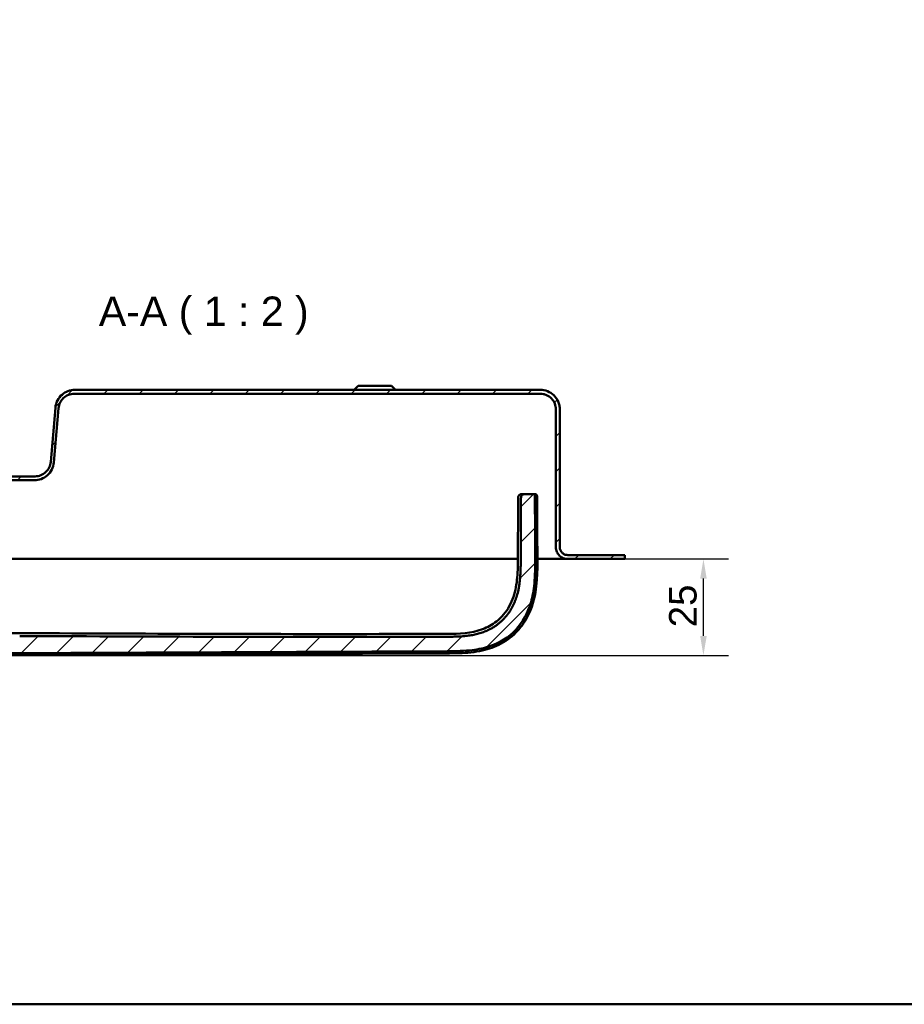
# Model space of a CAD drawing. Header units: millimetres. Extents: x 20 to 833, y 20 to 574.
# Tile 2 of 21: x 136 to 361, y 20 to 270. Entities that reach past the tile are written whole.
import ezdxf

# ---------------------------------------------------------------- set-up
doc = ezdxf.new("R2010")
doc.units = ezdxf.units.MM
doc.header["$LTSCALE"] = 2
for name, color, linetype, lineweight in [('Bemaßungen(DIN)', 7, 'Continuous', 25), ('Sichtbare Kanten(DIN)', 7, 'Continuous', 50), ('Skizziergeometrie(DIN)', 7, 'Continuous', 50), ('Symbole(DIN)', 7, 'Continuous', 25)]:
    doc.layers.add(name, color=color, linetype=linetype, lineweight=lineweight)
doc.layers.add('Schraffur', color=179, linetype='Continuous', lineweight=9, true_color=0x1e1e47)
doc.styles.add('Aktuell-DINGroßer Text', font='arial.ttf')
doc.styles.add('STANDARD-DIN~0', font='arial.ttf')
doc.dimstyles.new('CAD-LAN', dxfattribs={"dimscale": 2, "dimtxt": 3.5, "dimasz": 2.5, "dimexe": 3.175, "dimexo": 0, "dimgap": 0.8, "dimtad": 1, "dimrnd": 1e-08, "dimtxsty": 'STANDARD-DIN~0', "dimcen": 0.09, "dimdle": 10, "dimclrd": 250, "dimclre": 250, "dimclrt": 250, "dimadec": 0, "dimazin": 2, "dimtfac": 1, "dimtmove": 0, "dimatfit": 3, "dimfxl": 1, "dimtolj": 1, "dimtzin": 0, "dimlwd": 25, "dimlwe": 25, "dimarcsym": 0})

# ---------------------------------------------------------------- blocks, each defined once
blk = doc.blocks.new('Ränder Standardrahmen')
at = {"layer": 'Skizziergeometrie(DIN)', "flags": 128}
blk.add_lwpolyline([(10, 10), (10, 287), (410, 287), (410, 10), (10, 10)], dxfattribs=at)
blk = doc.blocks.new('*D24')
at = {"layer": 'Bemaßungen(DIN)', "color": 250, "linetype": 'Continuous', "lineweight": 25, "true_color": 0x3f3f3f, "transparency": 16777216}
for p, q in [((289.6, 133.21), (315.95, 133.21)), ((309.6, 113.67), (309.6, 128.21)), ((116.49, 108.67), (315.95, 108.67))]:
    blk.add_line(p, q, dxfattribs=at)
at = {"layer": 'Bemaßungen(DIN)', "color": 250, "linetype": 'Continuous', "true_color": 0x3f3f3f, "transparency": 16777216}
for points in [[(308.77, 128.21), (310.44, 128.21), (309.6, 133.21)], [(308.77, 113.67), (310.44, 113.67), (309.6, 108.67)]]:
    blk.add_solid(points, dxfattribs=at)
at = {"layer": 'Defpoints', "color": 0, "linetype": 'Continuous', "transparency": 16777216}
for p in [(289.6, 133.21), (309.6, 133.21), (116.49, 108.67)]:
    blk.add_point(p, dxfattribs=at)
at = {"layer": 'Bemaßungen(DIN)', "color": 250, "linetype": 'Continuous', "lineweight": 25, "true_color": 0x3f3f3f, "transparency": 16777216, "insert": (300.86, 115.84), "char_height": 7, "attachment_point": 1, "rotation": 90, "style": 'STANDARD-DIN~0'}
blk.add_mtext('\\A1;25', dxfattribs=at)

msp = doc.modelspace()

# ---------------------------------------------------------------- hatches: boundary and pattern name
at = {"layer": 'Schraffur'}
h = msp.add_hatch(dxfattribs=at)
h.set_pattern_fill('ANSI31', color=256, scale=50.8, style=0)
h.set_pattern_definition([(45, (0, 0), (-4.49013, 4.49013), [])])
edge = h.paths.add_edge_path()
edge.add_spline(control_points=[(82.104, 149.211), (82.104, 149.489), (82.133, 149.766), (82.245, 150.302), (82.328, 150.559), (82.646, 151.289), (82.95, 151.726), (83.697, 152.446), (84.13, 152.728), (85.081, 153.113), (85.588, 153.211), (86.104, 153.211)], knot_values=[-0.6314442, -0.6314442, -0.6314442, -0.6314442, -0.5478443, -0.5478443, -0.4667749, -0.4667749, -0.3085769, -0.3085769, -0.1547676, -0.1547676, 0, 0, 0, 0], degree=3, periodic=0)
edge.add_line((86.104, 153.211), (94.104, 153.211))
edge.add_line((94.104, 153.211), (94.104, 146.811))
edge.add_line((94.104, 146.811), (94.304, 146.611))
edge.add_line((94.304, 146.611), (96.404, 146.611))
edge.add_line((96.404, 146.611), (96.504, 146.711))
edge.add_line((96.504, 146.711), (96.504, 147.211))
edge.add_line((96.504, 147.211), (96.804, 147.211))
edge.add_line((96.804, 147.211), (96.604, 147.011))
edge.add_line((96.604, 147.011), (96.604, 146.411))
edge.add_line((96.604, 146.411), (96.804, 146.211))
edge.add_line((96.804, 146.211), (94.104, 146.211))
edge.add_line((94.104, 146.211), (93.804, 146.511))
edge.add_line((93.804, 146.511), (93.804, 152.711))
edge.add_line((93.804, 152.711), (93.061, 152.711))
edge.add_line((93.061, 152.711), (93.061, 150.211))
edge.add_line((93.061, 150.211), (93.061, 142.154))
edge.add_line((93.061, 142.154), (94.046, 141.169))
edge.add_line((94.046, 141.169), (103.554, 141.169))
edge.add_line((103.554, 141.169), (103.554, 156.011))
edge.add_line((103.554, 156.011), (100.604, 156.011))
edge.add_line((100.604, 156.011), (100.104, 155.511))
edge.add_line((100.104, 155.511), (100.104, 154.911))
edge.add_line((100.104, 154.911), (101.004, 154.911))
edge.add_line((101.004, 154.911), (101.004, 154.111))
edge.add_line((101.004, 154.111), (99.088, 154.111))
edge.add_line((99.088, 154.111), (99.088, 153.211))
edge.add_line((99.088, 153.211), (96.104, 153.211))
edge.add_line((96.104, 153.211), (96.104, 152.411))
edge.add_line((96.104, 152.411), (95.604, 152.411))
edge.add_line((95.604, 152.411), (95.604, 155.711))
edge.add_line((95.604, 155.711), (95.104, 155.711))
edge.add_line((95.104, 155.711), (95.104, 154.211))
edge.add_line((95.104, 154.211), (86.104, 154.211))
edge.add_spline(control_points=[(86.104, 154.211), (85.756, 154.211), (85.41, 154.175), (84.74, 154.034), (84.418, 153.931), (83.506, 153.534), (82.961, 153.154), (82.061, 152.22), (81.708, 151.679), (81.226, 150.49), (81.104, 149.855), (81.104, 149.211)], knot_values=[-0.7893052, -0.7893052, -0.7893052, -0.7893052, -0.6848053, -0.6848053, -0.5834686, -0.5834686, -0.3857211, -0.3857211, -0.1934595, -0.1934595, 0, 0, 0, 0], degree=3, periodic=0)
edge.add_line((81.104, 149.211), (81.104, 136.211))
edge.add_spline(control_points=[(81.104, 136.211), (81.104, 136.071), (81.09, 135.933), (81.034, 135.665), (80.993, 135.536), (80.834, 135.171), (80.682, 134.953), (80.308, 134.593), (80.092, 134.452), (79.616, 134.259), (79.362, 134.211), (79.104, 134.211)], knot_values=[-0.3157221, -0.3157221, -0.3157221, -0.3157221, -0.2739221, -0.2739221, -0.2333875, -0.2333875, -0.1542884, -0.1542884, -0.0773838, -0.0773838, -0.0000019, -0.0000019, -0.0000019, -0.0000019], degree=3, periodic=0)
edge.add_line((79.104, 134.211), (76.604, 134.211))
edge.add_line((76.604, 134.211), (76.604, 134.181))
edge.add_line((76.604, 134.181), (75.604, 134.181))
edge.add_line((75.604, 134.181), (75.604, 133.211))
edge.add_line((75.604, 133.211), (79.104, 133.211))
edge.add_spline(control_points=[(79.104, 133.211), (79.313, 133.211), (79.521, 133.232), (79.923, 133.317), (80.116, 133.378), (80.663, 133.617), (80.991, 133.845), (81.53, 134.405), (81.742, 134.73), (82.031, 135.443), (82.104, 135.824), (82.104, 136.211)], knot_values=[-0.4735814, -0.4735814, -0.4735814, -0.4735814, -0.4108832, -0.4108832, -0.3500812, -0.3500812, -0.2314327, -0.2314327, -0.1160757, -0.1160757, 0, 0, 0, 0], degree=3, periodic=0)
edge.add_line((82.104, 136.211), (82.104, 149.211))
h.paths.add_polyline_path([(98.804, 152.211), (98.604, 152.011), (98.604, 147.211), (98.354, 147.211), (98.554, 147.411), (98.554, 152.211), (98.354, 152.411), (99.104, 152.411), (99.104, 153.211), (100.104, 153.211), (100.104, 152.011), (99.904, 152.211)], flags=0)
h.paths.add_polyline_path([(100.104, 146.411), (100.104, 146.211), (99.904, 146.211)], flags=0)
edge = h.paths.add_edge_path()
edge.add_spline(control_points=[(268.104, 175.211), (268.383, 175.211), (268.659, 175.182), (269.196, 175.069), (269.453, 174.987), (270.183, 174.669), (270.619, 174.365), (271.339, 173.618), (271.621, 173.185), (272.007, 172.234), (272.104, 171.727), (272.104, 171.211)], knot_values=[-0.6314442, -0.6314442, -0.6314442, -0.6314442, -0.5478443, -0.5478443, -0.4667749, -0.4667749, -0.3085769, -0.3085769, -0.1547676, -0.1547676, 0, 0, 0, 0], degree=3, periodic=0)
edge.add_line((272.104, 171.211), (272.104, 136.211))
edge.add_spline(control_points=[(272.104, 136.211), (272.104, 136.002), (272.126, 135.794), (272.21, 135.392), (272.272, 135.199), (272.51, 134.652), (272.738, 134.324), (273.298, 133.784), (273.623, 133.573), (274.337, 133.284), (274.717, 133.211), (275.104, 133.211)], knot_values=[-0.4735831, -0.4735831, -0.4735831, -0.4735831, -0.4108832, -0.4108832, -0.3500812, -0.3500812, -0.2314327, -0.2314327, -0.1160757, -0.1160757, -0.0000071, -0.0000071, -0.0000071, -0.0000071], degree=3, periodic=0)
edge.add_line((275.104, 133.211), (289.604, 133.211))
edge.add_line((289.604, 133.211), (289.604, 134.211))
edge.add_line((289.604, 134.211), (275.104, 134.211))
edge.add_spline(control_points=[(275.104, 134.211), (274.965, 134.211), (274.827, 134.225), (274.559, 134.281), (274.43, 134.322), (274.065, 134.481), (273.847, 134.633), (273.487, 135.007), (273.346, 135.223), (273.153, 135.699), (273.104, 135.953), (273.104, 136.211)], knot_values=[-0.3157143, -0.3157143, -0.3157143, -0.3157143, -0.2739221, -0.2739221, -0.2333875, -0.2333875, -0.1542884, -0.1542884, -0.0773838, -0.0773838, 0, 0, 0, 0], degree=3, periodic=0)
edge.add_line((273.104, 136.211), (273.104, 171.211))
edge.add_spline(control_points=[(273.104, 171.211), (273.104, 171.558), (273.069, 171.905), (272.928, 172.575), (272.825, 172.896), (272.428, 173.809), (272.047, 174.354), (271.114, 175.254), (270.573, 175.607), (269.383, 176.089), (268.749, 176.211), (268.104, 176.211)], knot_values=[-0.7893052, -0.7893052, -0.7893052, -0.7893052, -0.6848053, -0.6848053, -0.5834686, -0.5834686, -0.3857211, -0.3857211, -0.1934595, -0.1934595, 0, 0, 0, 0], degree=3, periodic=0)
edge.add_line((268.104, 176.211), (149.877, 176.211))
edge.add_spline(control_points=[(149.877, 176.211), (149.266, 176.211), (148.664, 176.101), (147.543, 175.672), (147.033, 175.365), (146.106, 174.555), (145.707, 174.044), (145.126, 172.898), (144.95, 172.278), (144.896, 171.636)], knot_values=[-0.746746, -0.746746, -0.746746, -0.746746, -0.5633329, -0.5633329, -0.3859905, -0.3859905, -0.193102, -0.193102, 0, 0, 0, 0], degree=3, periodic=0)
edge.add_line((144.896, 171.636), (143.719, 157.87))
edge.add_spline(control_points=[(143.719, 157.87), (143.678, 157.383), (143.549, 156.91), (143.131, 156.046), (142.851, 155.66), (142.143, 154.976), (141.708, 154.693), (140.755, 154.308), (140.249, 154.211), (139.734, 154.211)], knot_values=[-0.5973968, -0.5973968, -0.5973968, -0.5973968, -0.4506663, -0.4506663, -0.3087924, -0.3087924, -0.1544816, -0.1544816, 0, 0, 0, 0], degree=3, periodic=0)
edge.add_line((139.734, 154.211), (121.104, 154.211))
edge.add_line((121.104, 154.211), (121.104, 155.711))
edge.add_line((121.104, 155.711), (120.604, 155.711))
edge.add_line((120.604, 155.711), (120.604, 152.411))
edge.add_line((120.604, 152.411), (120.104, 152.411))
edge.add_line((120.104, 152.411), (120.104, 153.211))
edge.add_line((120.104, 153.211), (117.104, 153.211))
edge.add_line((117.104, 153.211), (117.104, 152.411))
edge.add_line((117.104, 152.411), (117.854, 152.411))
edge.add_line((117.854, 152.411), (117.654, 152.211))
edge.add_line((117.654, 152.211), (117.654, 147.411))
edge.add_line((117.654, 147.411), (117.854, 147.211))
edge.add_line((117.854, 147.211), (117.604, 147.211))
edge.add_line((117.604, 147.211), (117.604, 152.011))
edge.add_line((117.604, 152.011), (117.404, 152.211))
edge.add_line((117.404, 152.211), (116.304, 152.211))
edge.add_line((116.304, 152.211), (116.104, 152.011))
edge.add_line((116.104, 152.011), (116.104, 153.211))
edge.add_line((116.104, 153.211), (115.204, 153.211))
edge.add_line((115.204, 153.211), (115.204, 154.911))
edge.add_line((115.204, 154.911), (116.104, 154.911))
edge.add_line((116.104, 154.911), (116.104, 155.511))
edge.add_line((116.104, 155.511), (115.604, 156.011))
edge.add_line((115.604, 156.011), (112.654, 156.011))
edge.add_line((112.654, 156.011), (112.654, 121.011))
edge.add_line((112.654, 121.011), (103.554, 121.011))
edge.add_line((103.554, 121.011), (103.554, 136.252))
edge.add_line((103.554, 136.252), (94.046, 136.252))
edge.add_line((94.046, 136.252), (93.061, 135.268))
edge.add_line((93.061, 135.268), (93.061, 115.298))
edge.add_spline(control_points=[(93.061, 115.298), (93.061, 115.206), (93.061, 115.113), (93.089, 114.981), (93.104, 114.935), (93.156, 114.848), (93.191, 114.812), (93.312, 114.722), (93.414, 114.684), (93.519, 114.642)], knot_values=[-0.0976377, -0.0976377, -0.0976377, -0.0976377, -0.06823, -0.06823, -0.0514817, -0.0514817, -0.0338045, -0.0338045, -0.0000168, -0.0000168, -0.0000168, -0.0000168], degree=3, periodic=0)
edge.add_spline(control_points=[(93.519, 114.642), (93.569, 114.622), (93.62, 114.602), (93.671, 114.58), (93.929, 114.473), (94.18, 114.357), (94.429, 114.237), (94.479, 114.213), (94.529, 114.189), (94.579, 114.165), (94.628, 114.14), (94.678, 114.116), (94.728, 114.091), (95.025, 113.944), (95.32, 113.792), (95.616, 113.639), (95.714, 113.588), (95.812, 113.538), (95.911, 113.487), (96.304, 113.284), (96.698, 113.082), (97.101, 112.886), (97.505, 112.69), (97.839, 112.536), (98.302, 112.332)], knot_values=[0, 0, 0, 0, 0.0162623, 0.0162623, 0.0162623, 0.0975741, 0.0975741, 0.0975741, 0.1138364, 0.1138364, 0.1138364, 0.1300988, 0.1300988, 0.1300988, 0.2276728, 0.2276728, 0.2276728, 0.2601975, 0.2601975, 0.2601975, 0.3902963, 0.3902963, 0.3902963, 0.5203951, 0.5203951, 0.5203951, 0.5203951], degree=3, periodic=0)
edge.add_spline(control_points=[(98.302, 112.332), (100.128, 111.528), (101.809, 110.912), (103.344, 110.486)], knot_values=[0, 0, 0, 0, 0.5374565, 0.5374565, 0.5374565, 0.5374565], degree=3, periodic=0)
edge.add_spline(control_points=[(103.344, 110.486), (104.857, 110.066), (106.468, 109.761), (108.248, 109.557)], knot_values=[0, 0, 0, 0, 0.5001725, 0.5001725, 0.5001725, 0.5001725], degree=3, periodic=0)
edge.add_spline(control_points=[(108.248, 109.557), (109.602, 109.402), (110.984, 109.312), (112.544, 109.268), (114.103, 109.224), (115.57, 109.232), (117.036, 109.238)], knot_values=[0, 0, 0, 0, 0.4403832, 0.4403832, 0.4403832, 0.8807664, 0.8807664, 0.8807664, 0.8807664], degree=3, periodic=0)
edge.add_line((117.036, 109.238), (244.51, 109.785))
edge.add_spline(control_points=[(244.51, 109.785), (245.579, 109.789), (246.65, 109.792), (247.792, 109.833), (248.934, 109.873), (249.937, 109.949), (250.8, 110.05), (252.527, 110.251), (253.932, 110.565), (255.255, 111.006), (260.546, 112.77), (264.169, 116.653), (265.783, 122.289), (266.186, 123.699), (266.469, 125.194), (266.644, 127.031), (266.731, 127.95), (266.793, 129.016), (266.821, 130.23), (266.849, 131.445), (266.843, 132.583), (266.838, 133.72)], knot_values=[0, 0, 0, 0, 0.2406476, 0.2406476, 0.2406476, 0.4812952, 0.4812952, 0.4812952, 0.9625904, 0.9625904, 0.9625904, 2.8877711, 2.8877711, 2.8877711, 3.3690663, 3.3690663, 3.3690663, 3.6097139, 3.6097139, 3.6097139, 3.8503615, 3.8503615, 3.8503615, 3.8503615], degree=3, periodic=0)
edge.add_spline(control_points=[(266.838, 133.72), (266.832, 135.005), (266.827, 136.291), (266.822, 137.576), (266.814, 139.514), (266.806, 141.521), (266.8, 143.469), (266.794, 145.396), (266.79, 147.227), (266.79, 149.145)], knot_values=[0, 0, 0, 0, 0.2736533, 0.2736533, 0.2736533, 0.6863138, 0.6863138, 0.6863138, 1.0946134, 1.0946134, 1.0946134, 1.0946134], degree=3, periodic=0)
edge.add_spline(control_points=[(266.79, 149.145), (266.79, 149.25), (266.79, 149.359), (266.752, 149.492), (266.736, 149.529), (266.69, 149.595), (266.663, 149.621), (266.588, 149.668), (266.54, 149.684), (266.408, 149.711), (266.315, 149.711), (266.224, 149.711)], knot_values=[-0.099681, -0.099681, -0.099681, -0.099681, -0.0686628, -0.0686628, -0.0555765, -0.0555765, -0.0431631, -0.0431631, -0.027324, -0.027324, -0.0000075, -0.0000075, -0.0000075, -0.0000075], degree=3, periodic=0)
edge.add_line((266.224, 149.711), (264.635, 149.711))
edge.add_spline(control_points=[(264.635, 149.711), (264.059, 149.711), (263.537, 149.711), (263.224, 149.37), (263.224, 148.863), (263.224, 148.297)], knot_values=[0, 0, 0, 0, 0, 0, 1, 1, 1, 1, 1, 1], degree=5, periodic=0)
edge.add_spline(control_points=[(263.224, 148.297), (263.222, 144.933), (263.206, 141.045), (263.175, 133.748)], knot_values=[0, 0, 0, 0, 1.0033721, 1.0033721, 1.0033721, 1.0033721], weights=[1.0000845, 1.0006869, 1.00552, 1.044297], degree=3, periodic=0)
edge.add_spline(control_points=[(263.175, 133.748), (263.141, 125.657), (263.114, 119.177), (256.922, 113.5), (250.962, 113.472), (244.425, 113.448)], knot_values=[0, 0, 0, 0, 0, 0, 1, 1, 1, 1, 1, 1], degree=5, periodic=0)
edge.add_spline(control_points=[(244.425, 113.448), (208.229, 113.32), (172.032, 113.462), (135.835, 113.62)], knot_values=[0.0000183, 0.0000183, 0.0000183, 0.0000183, 10.8591286, 10.8591286, 10.8591286, 10.8591286], degree=3, periodic=0)
edge.add_spline(control_points=[(135.835, 113.62), (130.802, 113.642), (126.775, 113.66), (123.248, 116.79), (123.248, 120.348), (123.248, 124.794)], knot_values=[0, 0, 0, 0, 0, 0, 1, 1, 1, 1, 1, 1], degree=5, periodic=0)
edge.add_line((123.248, 124.794), (123.248, 150.211))
edge.add_line((123.248, 150.211), (123.248, 152.711))
edge.add_line((123.248, 152.711), (122.404, 152.711))
edge.add_line((122.404, 152.711), (122.404, 146.511))
edge.add_line((122.404, 146.511), (122.104, 146.211))
edge.add_line((122.104, 146.211), (119.404, 146.211))
edge.add_line((119.404, 146.211), (119.604, 146.411))
edge.add_line((119.604, 146.411), (119.604, 147.011))
edge.add_line((119.604, 147.011), (119.404, 147.211))
edge.add_line((119.404, 147.211), (119.704, 147.211))
edge.add_line((119.704, 147.211), (119.704, 146.711))
edge.add_line((119.704, 146.711), (119.804, 146.611))
edge.add_line((119.804, 146.611), (121.904, 146.611))
edge.add_line((121.904, 146.611), (122.104, 146.811))
edge.add_line((122.104, 146.811), (122.104, 153.211))
edge.add_line((122.104, 153.211), (139.53, 153.211))
edge.add_spline(control_points=[(139.53, 153.211), (140.139, 153.211), (140.74, 153.32), (141.859, 153.746), (142.367, 154.052), (143.295, 154.859), (143.695, 155.369), (144.278, 156.513), (144.455, 157.134), (144.511, 157.775)], knot_values=[-0.7457209, -0.7457209, -0.7457209, -0.7457209, -0.5628408, -0.5628408, -0.3859976, -0.3859976, -0.1930948, -0.1930948, 0, 0, 0, 0], degree=3, periodic=0)
edge.add_line((144.511, 157.775), (145.717, 171.559))
edge.add_spline(control_points=[(145.717, 171.559), (145.759, 172.045), (145.889, 172.516), (146.306, 173.378), (146.585, 173.762), (147.293, 174.445), (147.728, 174.728), (148.68, 175.113), (149.187, 175.211), (149.702, 175.211)], knot_values=[-0.5965767, -0.5965767, -0.5965767, -0.5965767, -0.4502726, -0.4502726, -0.3087981, -0.3087981, -0.1544759, -0.1544759, 0, 0, 0, 0], degree=3, periodic=0)
edge.add_line((149.702, 175.211), (268.104, 175.211))
h.paths.add_polyline_path([(116.104, 146.211), (116.104, 146.411), (116.304, 146.211)], flags=0)

# ---------------------------------------------------------------- linework, layer by layer
at = {"layer": 'Sichtbare Kanten(DIN)'}
for p, q in [((268.104, 176.211), (149.877, 176.211)), ((221.854, 177.211), (220.854, 176.211)), ((221.854, 177.211), (230.354, 177.211)), ((230.354, 177.211), (231.354, 176.211)), ((149.702, 175.211), (268.104, 175.211)), ((144.896, 171.636), (143.719, 157.87)), ((144.511, 157.775), (145.717, 171.559)), ((272.104, 171.211), (272.104, 136.211)), ((273.104, 136.211), (273.104, 171.211)), ((273.104, 171.211), (273.104, 171.211)), ((273.104, 171.211), (273.104, 136.211)), ((139.734, 154.211), (121.104, 154.211)), ((122.104, 153.211), (139.53, 153.211)), ((264.635, 149.711), (263.931, 149.711)), ((266.224, 149.711), (264.635, 149.711)), ((123.248, 133.211), (249.566, 133.211)), ((267.424, 133.211), (275.104, 133.211)), ((289.604, 134.211), (275.104, 134.211)), ((275.104, 133.211), (289.604, 133.211)), ((289.604, 133.211), (289.604, 134.211)), ((289.604, 133.211), (289.604, 134.181)), ((289.604, 133.211), (289.604, 133.211)), ((117.036, 109.238), (244.51, 109.785))]:
    msp.add_line(p, q, dxfattribs=at)
for points, degree, knots in [([(149.877, 176.211), (149.266, 176.211), (148.664, 176.101), (147.543, 175.672), (147.033, 175.365), (146.106, 174.555), (145.707, 174.044), (145.126, 172.898), (144.95, 172.278), (144.896, 171.636)], 3, [-0.74674605, -0.74674605, -0.74674605, -0.74674605, -0.56333292, -0.56333292, -0.38599047, -0.38599047, -0.19310203, -0.19310203, 0, 0, 0, 0]), ([(273.104, 171.211), (273.104, 171.558), (273.069, 171.905), (272.928, 172.575), (272.825, 172.896), (272.428, 173.809), (272.047, 174.354), (271.114, 175.254), (270.573, 175.607), (269.383, 176.089), (268.749, 176.211), (268.104, 176.211)], 3, [-0.78930523, -0.78930523, -0.78930523, -0.78930523, -0.68480532, -0.68480532, -0.58346864, -0.58346864, -0.38572109, -0.38572109, -0.19345948, -0.19345948, 0, 0, 0, 0]), ([(145.717, 171.559), (145.759, 172.045), (145.889, 172.516), (146.306, 173.378), (146.585, 173.762), (147.293, 174.445), (147.728, 174.728), (148.68, 175.113), (149.187, 175.211), (149.702, 175.211)], 3, [-0.59657674, -0.59657674, -0.59657674, -0.59657674, -0.45027262, -0.45027262, -0.30879806, -0.30879806, -0.15447588, -0.15447588, 0, 0, 0, 0]), ([(268.104, 175.211), (268.383, 175.211), (268.659, 175.182), (269.196, 175.069), (269.453, 174.987), (270.183, 174.669), (270.619, 174.365), (271.339, 173.618), (271.621, 173.185), (272.007, 172.234), (272.104, 171.727), (272.104, 171.211)], 3, [-0.63144419, -0.63144419, -0.63144419, -0.63144419, -0.54784426, -0.54784426, -0.46677491, -0.46677491, -0.30857687, -0.30857687, -0.15476758, -0.15476758, 0, 0, 0, 0]), ([(139.53, 153.211), (140.139, 153.211), (140.74, 153.32), (141.859, 153.746), (142.367, 154.052), (143.295, 154.859), (143.695, 155.369), (144.278, 156.513), (144.455, 157.134), (144.511, 157.775)], 3, [-0.74572093, -0.74572093, -0.74572093, -0.74572093, -0.56284077, -0.56284077, -0.38599757, -0.38599757, -0.19309485, -0.19309485, 0, 0, 0, 0]), ([(143.719, 157.87), (143.678, 157.383), (143.549, 156.91), (143.131, 156.046), (142.851, 155.66), (142.143, 154.976), (141.708, 154.693), (140.755, 154.308), (140.249, 154.211), (139.734, 154.211)], 3, [-0.59739685, -0.59739685, -0.59739685, -0.59739685, -0.45066634, -0.45066634, -0.30879238, -0.30879238, -0.15448162, -0.15448162, -0.00000002, -0.00000002, -0.00000002, -0.00000002]), ([(262.495, 148.292), (262.495, 148.456), (262.495, 148.621), (262.523, 148.915), (262.546, 149.048), (262.618, 149.233), (262.649, 149.292), (262.725, 149.4), (262.771, 149.45), (262.874, 149.533), (262.932, 149.567), (263.114, 149.648), (263.247, 149.676), (263.51, 149.706), (263.642, 149.709), (263.79, 149.71), (263.806, 149.711), (263.839, 149.711), (263.856, 149.711), (263.874, 149.711), (263.878, 149.711), (263.887, 149.711), (263.892, 149.711), (263.898, 149.711), (263.9, 149.711), (263.902, 149.711), (263.903, 149.711), (263.904, 149.711), (263.904, 149.711), (263.904, 149.711), (263.904, 149.711), (263.904, 149.711), (263.905, 149.711), (263.905, 149.711), (263.905, 149.711), (263.906, 149.711), (263.906, 149.711), (263.907, 149.711), (263.907, 149.711), (263.908, 149.711), (263.908, 149.711), (263.908, 149.711), (263.908, 149.711), (263.908, 149.711), (263.908, 149.711), (263.913, 149.711), (263.926, 149.711), (263.902, 149.711)], 3, [0, 0, 0, 0, 0.04919519, 0.04919519, 0.08880795, 0.08880795, 0.10860502, 0.10860502, 0.12847003, 0.12847003, 0.14831228, 0.14831228, 0.18826397, 0.18826397, 0.2276899, 0.2276899, 0.23260936, 0.23260936, 0.23756888, 0.23756888, 0.23880471, 0.23880471, 0.24132124, 0.24132124, 0.242551, 0.242551, 0.2428589, 0.2428589, 0.24293607, 0.24293607, 0.24297482, 0.24297482, 0.24299419, 0.24299419, 0.24314956, 0.24314956, 0.24363328, 0.24363328, 0.24464435, 0.24464435, 0.24563161, 0.24563161, 0.24569141, 0.24569141, 0.24570633, 0.24570633, 0.27123588, 0.27123588, 0.27123588, 0.27123588]), ([(266.79, 149.145), (266.79, 149.25), (266.79, 149.359), (266.752, 149.492), (266.736, 149.529), (266.69, 149.595), (266.663, 149.621), (266.588, 149.668), (266.54, 149.684), (266.408, 149.711), (266.315, 149.711), (266.224, 149.711)], 3, [-0.09968096, -0.09968096, -0.09968096, -0.09968096, -0.068662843, -0.068662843, -0.055576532, -0.055576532, -0.043163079, -0.043163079, -0.027323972, -0.027323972, -0.000007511, -0.000007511, -0.000007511, -0.000007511]), ([(266.231, 149.711), (266.233, 149.711), (266.234, 149.711), (266.237, 149.711), (266.238, 149.711), (266.241, 149.711), (266.243, 149.711), (266.246, 149.711), (266.248, 149.711), (266.253, 149.711), (266.256, 149.711), (266.263, 149.711), (266.266, 149.711), (266.277, 149.711), (266.283, 149.711), (266.3, 149.71), (266.307, 149.71), (266.315, 149.71), (266.317, 149.71), (266.317, 149.71)], 3, [0, 0, 0, 0, 0.000403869, 0.000403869, 0.000877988, 0.000877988, 0.001462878, 0.001462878, 0.002335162, 0.002335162, 0.00383096, 0.00383096, 0.006782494, 0.006782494, 0.013501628, 0.013501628, 0.030702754, 0.030702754, 0.044986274, 0.044986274, 0.044986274, 0.044986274]), ([(266.245, 149.711), (266.245, 149.711), (266.246, 149.711), (266.246, 149.711), (266.246, 149.711), (266.246, 149.711), (266.246, 149.711), (266.247, 149.711), (266.248, 149.711), (266.25, 149.711), (266.252, 149.711), (266.257, 149.711), (266.26, 149.711), (266.265, 149.711), (266.267, 149.711), (266.274, 149.711), (266.278, 149.711), (266.286, 149.711), (266.29, 149.711), (266.307, 149.711), (266.316, 149.71), (266.338, 149.71), (266.344, 149.71), (266.344, 149.71)], 3, [0, 0, 0, 0, 0.000010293, 0.000010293, 0.000026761, 0.000026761, 0.000059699, 0.000059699, 0.000324, 0.000324, 0.000855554, 0.000855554, 0.001921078, 0.001921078, 0.003044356, 0.003044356, 0.005529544, 0.005529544, 0.008837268, 0.008837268, 0.021769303, 0.021769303, 0.048439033, 0.048439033, 0.048439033, 0.048439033]), ([(266.269, 149.711), (266.267, 149.711), (266.264, 149.711), (266.262, 149.711), (266.259, 149.711), (266.257, 149.711), (266.256, 149.711)], 5, [0.804633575, 0.804633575, 0.804633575, 0.804633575, 0.804633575, 0.804633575, 0.873918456, 0.891515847, 0.891515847, 0.891515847, 0.891515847, 0.891515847, 0.891515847]), ([(266.269, 149.711), (266.272, 149.711), (266.275, 149.711), (266.28, 149.711), (266.283, 149.711), (266.288, 149.711), (266.291, 149.711), (266.297, 149.711), (266.301, 149.711), (266.309, 149.711), (266.314, 149.711), (266.327, 149.711), (266.333, 149.711), (266.353, 149.71), (266.363, 149.71), (266.384, 149.71), (266.39, 149.709), (266.39, 149.709)], 3, [0, 0, 0, 0, 0.000852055, 0.000852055, 0.001661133, 0.001661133, 0.002718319, 0.002718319, 0.004337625, 0.004337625, 0.007196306, 0.007196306, 0.012980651, 0.012980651, 0.026138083, 0.026138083, 0.049714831, 0.049714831, 0.049714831, 0.049714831]), ([(266.304, 149.711), (266.304, 149.711), (266.304, 149.711), (266.304, 149.711), (266.305, 149.711), (266.305, 149.711), (266.305, 149.711), (266.306, 149.711), (266.308, 149.711), (266.311, 149.711), (266.314, 149.711), (266.321, 149.711), (266.325, 149.711), (266.334, 149.711), (266.338, 149.711), (266.351, 149.711), (266.36, 149.711), (266.397, 149.71), (266.414, 149.71), (266.447, 149.709), (266.456, 149.708), (266.456, 149.708)], 3, [0, 0, 0, 0, 0.000011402, 0.000011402, 0.000034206, 0.000034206, 0.000079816, 0.000079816, 0.000445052, 0.000445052, 0.001177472, 0.001177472, 0.002650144, 0.002650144, 0.004115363, 0.004115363, 0.008291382, 0.008291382, 0.025136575, 0.025136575, 0.05018575, 0.05018575, 0.05018575, 0.05018575]), ([(266.367, 149.711), (266.365, 149.711), (266.36, 149.711), (266.355, 149.712), (266.35, 149.711), (266.346, 149.711), (266.342, 149.711)], 5, [0.419921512, 0.419921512, 0.419921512, 0.419921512, 0.419921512, 0.419921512, 0.438992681, 0.492309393, 0.492309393, 0.492309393, 0.492309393, 0.492309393, 0.492309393]), ([(266.354, 149.711), (266.354, 149.711), (266.354, 149.711), (266.355, 149.711), (266.355, 149.711), (266.356, 149.711), (266.357, 149.711), (266.359, 149.711), (266.361, 149.711), (266.368, 149.711), (266.372, 149.711), (266.384, 149.711), (266.392, 149.711), (266.411, 149.711), (266.423, 149.711), (266.442, 149.711), (266.45, 149.711), (266.481, 149.71), (266.497, 149.709), (266.523, 149.708), (266.531, 149.707), (266.538, 149.707), (266.539, 149.706), (266.54, 149.706), (266.541, 149.706), (266.542, 149.706), (266.542, 149.706), (266.542, 149.706)], 3, [0, 0, 0, 0, 0.00004951, 0.00004951, 0.000148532, 0.000148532, 0.000352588, 0.000352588, 0.000897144, 0.000897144, 0.00226779, 0.00226779, 0.004712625, 0.004712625, 0.009430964, 0.009430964, 0.013933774, 0.013933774, 0.028056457, 0.028056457, 0.042358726, 0.042358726, 0.047113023, 0.047113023, 0.04869738, 0.04869738, 0.052946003, 0.052946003, 0.052946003, 0.052946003]), ([(266.429, 149.712), (266.438, 149.712), (266.448, 149.712), (266.466, 149.712), (266.475, 149.712), (266.492, 149.712), (266.501, 149.712), (266.521, 149.712), (266.532, 149.711), (266.556, 149.711), (266.568, 149.71), (266.596, 149.709), (266.609, 149.708), (266.633, 149.706), (266.64, 149.705), (266.64, 149.705)], 3, [0, 0, 0, 0, 0.002845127, 0.002845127, 0.005649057, 0.005649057, 0.009033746, 0.009033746, 0.013894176, 0.013894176, 0.021670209, 0.021670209, 0.034751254, 0.034751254, 0.05437287, 0.05437287, 0.05437287, 0.05437287]), ([(266.535, 149.713), (266.536, 149.713), (266.536, 149.713), (266.536, 149.713), (266.536, 149.713), (266.536, 149.713), (266.536, 149.713), (266.537, 149.713), (266.537, 149.713), (266.539, 149.713), (266.54, 149.713), (266.544, 149.713), (266.547, 149.713), (266.561, 149.713), (266.572, 149.713), (266.593, 149.713), (266.603, 149.713), (266.632, 149.712), (266.648, 149.712), (266.691, 149.71), (266.713, 149.709), (266.765, 149.704), (266.783, 149.702), (266.784, 149.702), (266.784, 149.702), (266.784, 149.702)], 3, [0, 0, 0, 0, 0.000013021, 0.000013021, 0.000039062, 0.000039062, 0.000091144, 0.000091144, 0.000195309, 0.000195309, 0.000612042, 0.000612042, 0.001445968, 0.001445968, 0.0048141, 0.0048141, 0.008167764, 0.008167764, 0.014892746, 0.014892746, 0.028343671, 0.028343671, 0.055500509, 0.055500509, 0.056080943, 0.056080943, 0.056080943, 0.056080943]), ([(266.647, 149.711), (266.646, 149.71), (266.637, 149.709), (266.628, 149.708), (266.62, 149.707), (266.612, 149.706), (266.605, 149.706)], 5, [0, 0, 0, 0, 0, 0, 0.004066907, 0.037269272, 0.037269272, 0.037269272, 0.037269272, 0.037269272, 0.037269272]), ([(266.665, 149.712), (266.695, 149.712), (266.727, 149.712), (266.787, 149.71), (266.815, 149.709), (266.874, 149.705), (266.905, 149.701), (266.975, 149.688), (267.012, 149.677), (267.09, 149.644), (267.127, 149.62), (267.201, 149.553), (267.234, 149.506), (267.275, 149.415), (267.287, 149.38), (267.315, 149.276), (267.326, 149.2), (267.34, 149.045), (267.343, 148.963), (267.349, 148.759), (267.35, 148.634), (267.353, 148.237), (267.352, 147.963), (267.351, 146.871), (267.354, 146.051), (267.364, 142.585), (267.373, 139.939), (267.384, 137.292)], 3, [0, 0, 0, 0, 0.0093321, 0.0093321, 0.0181418, 0.0181418, 0.0291121, 0.0291121, 0.0448027, 0.0448027, 0.0658709, 0.0658709, 0.0937952, 0.0937952, 0.1091284, 0.1091284, 0.1346363, 0.1346363, 0.1595588, 0.1595588, 0.1968642, 0.1968642, 0.2788303, 0.2788303, 0.5246343, 0.5246343, 1.3186354, 1.3186354, 1.3186354, 1.3186354]), ([(266.79, 149.145), (266.79, 147.227), (266.794, 145.396), (266.8, 143.469), (266.806, 141.521), (266.814, 139.514), (266.822, 137.576), (266.827, 136.291), (266.832, 135.005), (266.838, 133.72)], 3, [0, 0, 0, 0, 0.4082996, 0.4082996, 0.4082996, 0.82096, 0.82096, 0.82096, 1.0946134, 1.0946134, 1.0946134, 1.0946134]), ([(267.384, 137.292), (267.401, 133.122), (267.613, 128.901), (266.479, 122.28), (265.657, 119.774), (263.784, 116.667), (263.135, 115.79), (261.206, 113.671), (259.76, 112.543), (256.699, 110.88), (255.067, 110.3), (251.494, 109.494), (249.519, 109.326), (244.277, 109.16), (240.995, 109.208), (227.875, 109.153), (218.035, 109.11), (178.676, 108.941), (149.157, 108.818), (114.084, 108.663), (108.377, 108.514), (101.727, 110.354), (100.438, 110.806), (98.382, 111.688), (97.565, 112.085), (96.169, 112.833), (95.56, 113.191), (94.571, 113.813), (94.179, 114.082), (93.369, 114.659), (93.314, 114.717), (93.251, 114.767), (93.242, 114.774), (93.227, 114.785), (93.224, 114.788), (93.224, 114.788)], 3, [0, 0, 0, 0, 1.2511093, 1.2511093, 2.0152234, 2.0152234, 2.3395269, 2.3395269, 2.8747172, 2.8747172, 3.3845818, 3.3845818, 3.9735927, 3.9735927, 4.957864, 4.957864, 7.9097962, 7.9097962, 16.765593, 16.765593, 18.4318013, 18.4318013, 18.8369565, 18.8369565, 19.1172092, 19.1172092, 19.370649, 19.370649, 19.6250062, 19.6250062, 20.1400804, 20.1400804, 20.3900988, 20.3900988, 20.5325259, 20.5325259, 20.5325259, 20.5325259]), ([(272.104, 136.211), (272.104, 136.002), (272.126, 135.794), (272.21, 135.392), (272.272, 135.199), (272.51, 134.652), (272.738, 134.324), (273.298, 133.784), (273.623, 133.573), (274.337, 133.284), (274.717, 133.211), (275.104, 133.211)], 3, [-0.47358314, -0.47358314, -0.47358314, -0.47358314, -0.41088319, -0.41088319, -0.35008119, -0.35008119, -0.23143265, -0.23143265, -0.11607569, -0.11607569, -0.00000714, -0.00000714, -0.00000714, -0.00000714]), ([(275.104, 134.211), (274.965, 134.211), (274.827, 134.225), (274.559, 134.281), (274.43, 134.322), (274.065, 134.481), (273.847, 134.633), (273.487, 135.007), (273.346, 135.223), (273.153, 135.699), (273.104, 135.953), (273.104, 136.211)], 3, [-0.31571427, -0.31571427, -0.31571427, -0.31571427, -0.27392213, -0.27392213, -0.23338746, -0.23338746, -0.15428844, -0.15428844, -0.07738379, -0.07738379, 0, 0, 0, 0]), ([(244.425, 114.179), (247.465, 114.19), (250.624, 114.287), (254.738, 115.841), (255.956, 116.513), (257.679, 117.875), (258.287, 118.464), (259.921, 120.404), (260.751, 121.952), (261.842, 125.151), (262.132, 126.833), (262.433, 130.249), (262.44, 132.001), (262.447, 133.748)], 3, [0, 0, 0, 0, 0.9118531, 0.9118531, 1.3195542, 1.3195542, 1.5708318, 1.5708318, 2.0803301, 2.0803301, 2.5847827, 2.5847827, 3.1091113, 3.1091113, 3.1091113, 3.1091113]), ([(244.51, 109.785), (245.579, 109.789), (246.65, 109.792), (247.792, 109.833), (248.934, 109.873), (249.937, 109.949), (250.8, 110.05), (252.527, 110.251), (253.932, 110.565), (255.255, 111.006), (260.546, 112.77), (264.169, 116.653), (265.783, 122.289), (266.186, 123.699), (266.469, 125.194), (266.644, 127.031), (266.731, 127.95), (266.793, 129.016), (266.821, 130.23), (266.849, 131.445), (266.843, 132.583), (266.838, 133.72)], 3, [0, 0, 0, 0, 0.2406476, 0.2406476, 0.2406476, 0.4812952, 0.4812952, 0.4812952, 0.9625904, 0.9625904, 0.9625904, 2.8877711, 2.8877711, 2.8877711, 3.3690663, 3.3690663, 3.3690663, 3.6097139, 3.6097139, 3.6097139, 3.8503615, 3.8503615, 3.8503615, 3.8503615]), ([(249.566, 133.211), (249.781, 133.211), (249.997, 133.211), (250.212, 133.211), (250.414, 133.211), (250.615, 133.211), (250.817, 133.211), (250.918, 133.211), (251.019, 133.211), (251.12, 133.211), (251.415, 133.211), (251.71, 133.211), (252.027, 133.211), (252.035, 133.211), (252.043, 133.211), (252.05, 133.211), (252.937, 133.211), (253.734, 133.211), (254.542, 133.211), (254.557, 133.211), (254.571, 133.211), (254.586, 133.211), (255.407, 133.211), (256.236, 133.211), (257.059, 133.211), (257.067, 133.211), (257.075, 133.211), (257.083, 133.211), (257.909, 133.211), (258.73, 133.211), (259.541, 133.211), (259.547, 133.211), (259.553, 133.211), (259.56, 133.211), (260.541, 133.211), (261.508, 133.211), (262.444, 133.211)], 3, [79.0507351, 79.0507351, 79.0507351, 79.0507351, 79.115326, 79.115326, 79.115326, 79.175852, 79.175852, 79.175852, 79.206115, 79.206115, 79.206115, 79.2947699, 79.2947699, 79.2947699, 79.2969041, 79.2969041, 79.2969041, 79.5442558, 79.5442558, 79.5442558, 79.5487575, 79.5487575, 79.5487575, 79.8000755, 79.8000755, 79.8000755, 79.8025259, 79.8025259, 79.8025259, 80.0549623, 80.0549623, 80.0549623, 80.056924, 80.056924, 80.056924, 80.362565, 80.362565, 80.362565, 80.362565]), ([(133.445, 114.364), (166.778, 114.218), (200.112, 114.081), (237.105, 114.157), (240.765, 114.167), (244.425, 114.179)], 3, [0, 0, 0, 0, 10.0000254, 10.0000254, 11.0980296, 11.0980296, 11.0980296, 11.0980296])]:
    msp.add_open_spline(points, degree=degree, knots=knots, dxfattribs=at)
for points, degree in [([(262.447, 133.749), (262.467, 138.596), (262.492, 143.444), (262.495, 148.292)], 3), ([(263.224, 148.297), (263.224, 148.863), (263.224, 149.37), (263.537, 149.711), (264.059, 149.711), (264.635, 149.711)], 5), ([(263.931, 149.711), (263.921, 149.711), (263.911, 149.711), (263.901, 149.711), (263.891, 149.711), (263.881, 149.711)], 5), ([(266.429, 149.712), (266.425, 149.712), (266.421, 149.712), (266.417, 149.712), (266.413, 149.712), (266.41, 149.711)], 5), ([(266.665, 149.71), (266.662, 149.711), (266.659, 149.711), (266.657, 149.711)], 3), ([(244.425, 113.448), (250.962, 113.472), (256.922, 113.5), (263.114, 119.177), (263.141, 125.657), (263.175, 133.748)], 5), ([(135.835, 113.62), (172.032, 113.462), (208.229, 113.32), (244.425, 113.448)], 3)]:
    msp.add_open_spline(points, degree=degree, dxfattribs=at)
msp.add_rational_spline([(263.224, 148.297), (263.222, 144.933), (263.206, 141.045), (263.175, 133.748)], [1.0000845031, 1.00068688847, 1.005519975, 1.0442970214], degree=3, dxfattribs=at)

# ---------------------------------------------------------------- block references
at = {"xscale": 2, "yscale": 2, "zscale": 2}
msp.add_blockref('Ränder Standardrahmen', (0, 0), dxfattribs=at)

# ---------------------------------------------------------------- texts
at = {"layer": 'Symbole(DIN)', "color": 7, "insert": (155.953, 190.211), "char_height": 7.4676, "attachment_point": 7, "style": 'Aktuell-DINGroßer Text'}
msp.add_mtext('A-A ( 1 : 2 )', dxfattribs=at)

# ---------------------------------------------------------------- dimensions: what is measured, and where the dimension line sits
at = {"layer": 'Bemaßungen(DIN)', "color": 250, "linetype": 'Continuous', "lineweight": 25, "true_color": 0x3f3f3f}
dim = msp.add_linear_dim(base=(309.604, 133.211), p1=(116.487, 108.672), p2=(289.604, 133.211), angle=90, dimstyle='CAD-LAN', override={"dimgap": 0.8, "dimdec": 0, "dimtol": 0, "dimlim": 0, "dimtp": 0, "dimtm": 0, "dimtdec": 2, "dimtofl": 0, "dimatfit": 1}, dxfattribs=at)
dim.commit()
dim.dimension.update_dxf_attribs({"geometry": '*D24', "text_midpoint": (309.604, 120.941), "dimtype": 160})

doc.saveas('drawing.dxf')
